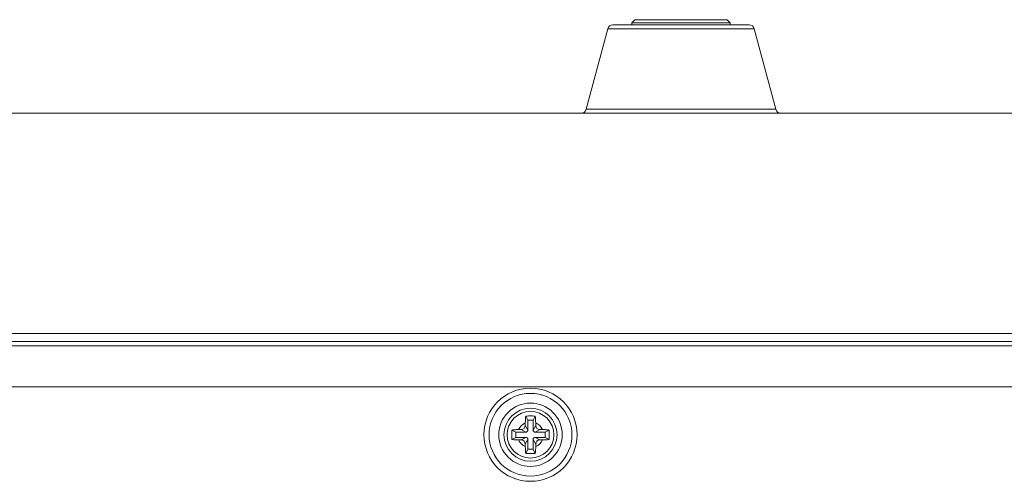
# Model space of a CAD drawing. Header units: millimetres. Extents: x 3925 to 5043, y -86 to 778.
# Tile 113 of 256: x 4322 to 4346, y 20 to 31. Entities that reach past the tile are written whole.
import ezdxf

# ---------------------------------------------------------------- set-up
doc = ezdxf.new("R2010")
doc.units = ezdxf.units.MM
doc.header["$LTSCALE"] = 46.255
for name, color, linetype in [('85-1A626G050DXF_CONTINUOUS_LINE', 7, 'CONTINUOUS'), ('H30-BOTTOM-CDXF_CONTINUOUS_LINE', 7, 'CONTINUOUS'), ('H30_CEILING_DXF_CONTINUOUS_LINE', 7, 'CONTINUOUS'), ('H30K-REAR-CODXF_CONTINUOUS_LINE', 7, 'CONTINUOUS')]:
    doc.layers.add(name, color=color, linetype=linetype)

msp = doc.modelspace()

# ---------------------------------------------------------------- linework, layer by layer
at = {"layer": '85-1A626G050DXF_CONTINUOUS_LINE', "color": 7, "linetype": 'Continuous', "lineweight": 0}
for p, q in [((4334.3838, 21.375), (4334.3838, 21.3136)), ((4334.4463, 21.4386), (4334.3965, 21.5382)), ((4334.4463, 21.4386), (4334.4463, 21.2011)), ((4334.5713, 21.4386), (4334.4463, 21.4386)), ((4334.5713, 21.4386), (4334.6212, 21.5382)), ((4334.5713, 21.2011), (4334.5713, 21.4386)), ((4334.6338, 21.375), (4334.6338, 21.3136)), ((4334.1588, 21.1511), (4334.0592, 21.2009)), ((4334.1588, 21.1511), (4334.1588, 21.0261)), ((4334.3963, 21.1511), (4334.1588, 21.1511)), ((4334.2224, 21.2136), (4334.2838, 21.2136)), ((4334.3963, 21.1511), (4334.2838, 21.2136)), ((4334.4463, 21.2011), (4334.3838, 21.3136)), ((4334.5713, 21.2011), (4334.6338, 21.3136)), ((4334.6213, 21.1511), (4334.7338, 21.2136)), ((4334.8588, 21.1511), (4334.6213, 21.1511)), ((4334.7953, 21.2136), (4334.7338, 21.2136)), ((4334.8588, 21.1511), (4334.9585, 21.2009)), ((4334.8588, 21.0261), (4334.8588, 21.1511)), ((4334.1588, 21.0261), (4334.0592, 20.9763)), ((4334.1588, 21.0261), (4334.3963, 21.0261)), ((4334.2224, 20.9636), (4334.2838, 20.9636)), ((4334.3963, 21.0261), (4334.2838, 20.9636)), ((4334.4463, 20.9761), (4334.3838, 20.8636)), ((4334.4463, 20.9761), (4334.4463, 20.7386)), ((4334.5713, 20.7386), (4334.5713, 20.9761)), ((4334.5713, 20.9761), (4334.6338, 20.8636)), ((4334.6213, 21.0261), (4334.8588, 21.0261)), ((4334.6213, 21.0261), (4334.7338, 20.9636)), ((4334.7953, 20.9636), (4334.7338, 20.9636)), ((4334.8588, 21.0261), (4334.9585, 20.9763)), ((4334.3838, 20.8022), (4334.3838, 20.8636)), ((4334.4463, 20.7386), (4334.3965, 20.6389)), ((4334.4463, 20.7386), (4334.5713, 20.7386)), ((4334.5713, 20.7386), (4334.6212, 20.6389)), ((4334.6338, 20.8022), (4334.6338, 20.8636))]:
    msp.add_line(p, q, dxfattribs=at)
for points in [[(4334.3838, 21.375), (4334.3844, 21.4106), (4334.386, 21.4452), (4334.3886, 21.4782), (4334.3921, 21.5094), (4334.3965, 21.5382)], [(4334.3965, 21.5382), (4334.4285, 21.54), (4334.4606, 21.5412), (4334.4927, 21.5418), (4334.5249, 21.5418), (4334.5571, 21.5412), (4334.5892, 21.54), (4334.6212, 21.5382)], [(4334.6212, 21.5382), (4334.6266, 21.5018), (4334.6305, 21.4619), (4334.633, 21.4193), (4334.6338, 21.375)], [(4334.0556, 21.0886), (4334.056, 21.1263), (4334.0572, 21.1638), (4334.0592, 21.2009)], [(4334.0592, 21.2009), (4334.0746, 21.2034), (4334.0906, 21.2057), (4334.1072, 21.2076), (4334.1249, 21.2094), (4334.1446, 21.211), (4334.1668, 21.2123), (4334.1926, 21.2132), (4334.2224, 21.2136)], [(4334.7953, 21.2136), (4334.8254, 21.2132), (4334.8513, 21.2122), (4334.8737, 21.2109), (4334.8933, 21.2094), (4334.911, 21.2076), (4334.9274, 21.2056), (4334.9432, 21.2034), (4334.9585, 21.2009)], [(4334.9585, 21.2009), (4334.9605, 21.1638), (4334.9617, 21.1263), (4334.9621, 21.0886)], [(4334.0592, 20.9763), (4334.0572, 21.0134), (4334.056, 21.0508), (4334.0556, 21.0886)], [(4334.2224, 20.9636), (4334.1923, 20.964), (4334.1664, 20.9649), (4334.144, 20.9663), (4334.1244, 20.9678), (4334.1067, 20.9696), (4334.0903, 20.9715), (4334.0745, 20.9738), (4334.0592, 20.9763)], [(4334.9585, 20.9763), (4334.9431, 20.9737), (4334.9271, 20.9715), (4334.9105, 20.9695), (4334.8928, 20.9678), (4334.8731, 20.9662), (4334.8509, 20.9649), (4334.8251, 20.964), (4334.7953, 20.9636)], [(4334.9621, 21.0886), (4334.9617, 21.0508), (4334.9605, 21.0134), (4334.9585, 20.9763)], [(4334.3965, 20.6389), (4334.3911, 20.6754), (4334.3871, 20.7153), (4334.3847, 20.7579), (4334.3838, 20.8022)], [(4334.6212, 20.6389), (4334.5892, 20.6371), (4334.5571, 20.6359), (4334.5249, 20.6354), (4334.4927, 20.6354), (4334.4606, 20.6359), (4334.4285, 20.6371), (4334.3965, 20.6389)], [(4334.6338, 20.8022), (4334.6333, 20.7666), (4334.6317, 20.732), (4334.6291, 20.6989), (4334.6256, 20.6678), (4334.6212, 20.6389)]]:
    msp.add_lwpolyline(points, dxfattribs=at)
msp.add_circle((4334.5088, 21.0886), 0.5625, dxfattribs=at)
for centre, radius, start, end in [((4334.5088, 21.0886), 0.3125, 113.57818, 156.42182), ((4334.5088, 21.0886), 0.3125, 23.57818, 66.42182), ((4334.2838, 21.3136), 0.1, 270, 0), ((4334.3963, 21.2011), 0.05, 270, 0), ((4334.6213, 21.2011), 0.05, 180, 270), ((4334.7338, 21.3136), 0.1, 180, 270), ((4334.5088, 21.0886), 0.3125, 203.57818, 246.42182), ((4334.2838, 20.8636), 0.1, 0, 90), ((4334.3963, 20.9761), 0.05, 0, 90), ((4334.6213, 20.9761), 0.05, 90, 180), ((4334.5088, 21.0886), 0.3125, 293.57818, 336.42182), ((4334.7338, 20.8636), 0.1, 90, 180)]:
    msp.add_arc(centre, radius, start, end, dxfattribs=at)
at = {"layer": 'H30-BOTTOM-CDXF_CONTINUOUS_LINE', "color": 7, "linetype": 'Continuous', "lineweight": 0}
for p, q in [((4336.3699, 30.8709), (4335.8502, 28.9312)), ((4336.3699, 30.8709), (4339.8978, 30.8709)), ((4336.4907, 30.9636), (4339.777, 30.9636)), ((4339.8978, 30.8709), (4340.4175, 28.9312)), ((4320.6338, 28.8386), (4369.7348, 28.8386)), ((4335.8502, 28.9312), (4340.4175, 28.9312)), ((4371.2588, 23.5318), (4262.5088, 23.5318))]:
    msp.add_line(p, q, dxfattribs=at)
for centre, start, end in [((4336.4907, 30.8386), 90, 164.99999), ((4339.777, 30.8386), 15.00001, 90), ((4335.7295, 28.9636), 270, 344.99999), ((4340.5382, 28.9636), 195.00001, 270)]:
    msp.add_arc(centre, 0.125, start, end, dxfattribs=at)
at = {"layer": 'H30_CEILING_DXF_CONTINUOUS_LINE', "color": 7, "linetype": 'Continuous', "lineweight": 0}
for p, q in [((4337.0213, 31.0886), (4336.9463, 31.0136)), ((4337.0213, 31.0886), (4339.2463, 31.0886)), ((4339.2463, 31.0886), (4339.3213, 31.0136)), ((4336.9463, 31.0136), (4336.9463, 30.9636)), ((4336.9463, 31.0136), (4339.3213, 31.0136)), ((4339.3213, 31.0136), (4339.3213, 30.9636))]:
    msp.add_line(p, q, dxfattribs=at)
at = {"layer": 'H30K-REAR-CODXF_CONTINUOUS_LINE', "color": 7, "linetype": 'Continuous', "lineweight": 0}
for p, q in [((4253.1575, 23.3386), (4380.6102, 23.3386)), ((4372.2329, 23.2345), (4262.5088, 23.2346)), ((4371.2588, 22.2421), (4262.5088, 22.2421))]:
    msp.add_line(p, q, dxfattribs=at)
for radius in [1.1215, 0.9974, 0.7635, 0.6394]:
    msp.add_circle((4334.5088, 21.0886), radius, dxfattribs=at)

doc.saveas('drawing.dxf')
